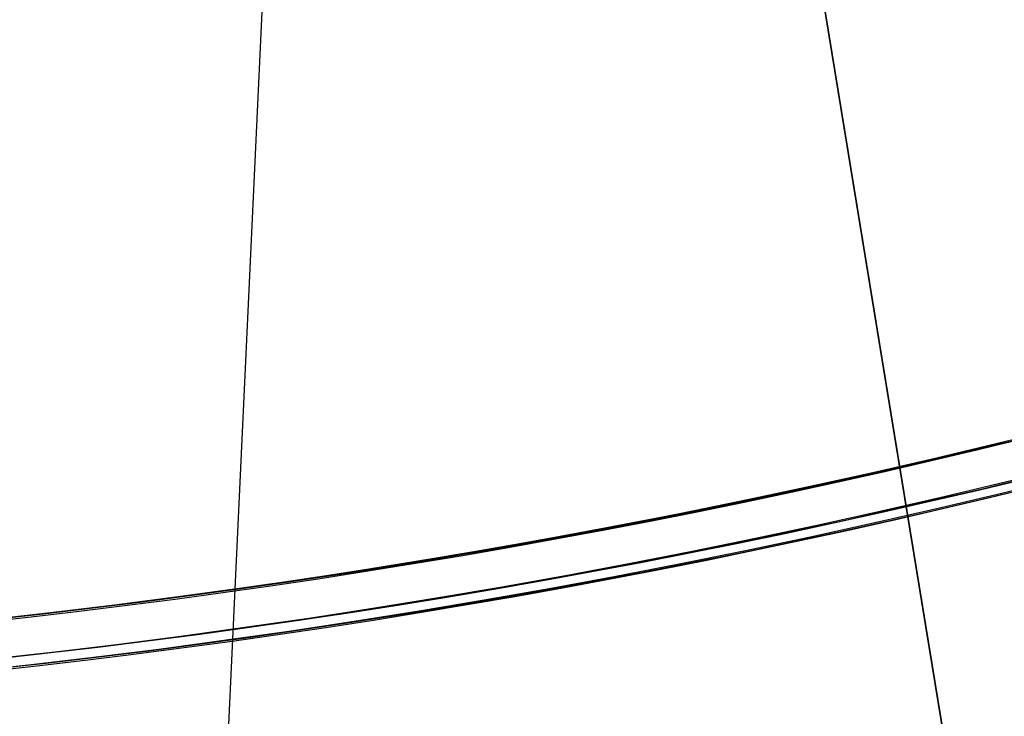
# Model space of a CAD drawing. Header units: millimetres. Extents: x -83 to 676, y -83 to 676.
# Tile 151 of 256: x 323 to 353, y 54 to 75. Entities that reach past the tile are written whole.
import ezdxf

# ---------------------------------------------------------------- set-up
doc = ezdxf.new("R2010")
doc.units = ezdxf.units.MM
doc.header["$MEASUREMENT"] = 0
doc.layers.add('IGES level 0', color=7, linetype='Continuous', true_color=0xff7878)

msp = doc.modelspace()

# ---------------------------------------------------------------- linework, layer by layer
at = {"layer": 'IGES level 0', "color": 254, "true_color": 0xcad1ee}
for p, q in [((338.8938845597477, 130.6747643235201, 48.0000000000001), (353.2156194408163, 43.34127756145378, 48.0000000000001)), ((353.2156194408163, 43.34127756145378, 47.0000000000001), (338.8938845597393, 130.6747643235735, 47.0000000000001))]:
    msp.add_line(p, q, dxfattribs=at)
at = {"layer": 'IGES level 0', "color": 140, "true_color": 0x00ccff}
for p, q in [((353.2156194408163, 43.34127756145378, 48.0000000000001), (338.8938845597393, 130.6747643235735, 48.0000000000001)), ((353.2156194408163, 43.34127756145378, 47.0000000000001), (338.8938845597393, 130.6747643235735, 47.0000000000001)), ((333.3732515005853, 129.7694409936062, 48.0000000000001), (329.1316807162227, 39.3917755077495, 48.0000000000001)), ((333.3732515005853, 129.7694409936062, 47.0000000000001), (329.1316807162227, 39.3917755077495, 47.0000000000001))]:
    msp.add_line(p, q, dxfattribs=at)
at = {"layer": 'IGES level 0', "color": 153, "true_color": 0x5393cf}
for centre, radius in [((296.5, 296.5), 296.5), ((296.5, 296.5, -1.19999999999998), 296.5000000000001), ((296.4999999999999, 296.4999999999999), 241), ((296.5, 296.4999999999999, -1.19999999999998), 241.0000000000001)]:
    msp.add_circle(centre, radius, dxfattribs=at)
at = {"layer": 'IGES level 0'}
for centre, radius in [((296.5, 296.5, 47), 296.5000000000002), ((296.5, 296.5), 296.5000000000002), ((296.5, 296.5, 47), 295.3000000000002), ((296.5, 296.5000000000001), 295.3000000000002)]:
    msp.add_circle(centre, radius, dxfattribs=at)
at = {"layer": 'IGES level 0', "color": 124, "true_color": 0x1aa180}
for centre, radius in [((296.5, 296.5, 47.0000000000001), 294.9999999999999), ((296.5, 296.5000000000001, 45.8000000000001), 294.9999999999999), ((296.5, 296.5, 47.0000000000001), 242.4999999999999), ((296.5, 296.5, 45.8000000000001), 242.4999999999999)]:
    msp.add_circle(centre, radius, dxfattribs=at)
at = {"layer": 'IGES level 0', "color": 31, "true_color": 0xffba87}
for centre, radius in [((296.5, 296.5000000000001), 242.2000000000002), ((296.5, 296.5000000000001, 47), 242.2000000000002), ((296.5, 296.5), 241.0000000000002), ((296.4999999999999, 296.4999999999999, 47), 241.0000000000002)]:
    msp.add_circle(centre, radius, dxfattribs=at)
at = {"layer": 'IGES level 0'}
for centre, radius, start, end in [((296.5, 296.5), 296.5000000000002, 225, 45), ((296.5, 296.5, 47), 296.5000000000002, 224.9999999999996, 45), ((296.5, 296.5, 23.5), 296.5000000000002, 225, 45), ((296.5, 296.5000000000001, 47), 295.3000000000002, 224.9999999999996, 44.99999999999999), ((296.5, 296.5000000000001), 295.3000000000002, 225, 44.99999999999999), ((296.5, 296.5, 23.5), 295.3000000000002, 225, 45.00000000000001)]:
    msp.add_arc(centre, radius, start, end, dxfattribs=at)
at = {"layer": 'IGES level 0', "color": 31, "true_color": 0xffba87}
for centre, radius, start, end in [((296.5, 296.5000000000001), 242.2000000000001, 135, 314.9999999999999), ((296.5000000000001, 296.5, 47), 242.2000000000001, 134.9999999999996, 315), ((296.5, 296.5, 23.5), 242.2000000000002, 135, 315), ((296.5000000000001, 296.5, 47), 241.0000000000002, 134.9999999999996, 315), ((296.5, 296.5), 241.0000000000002, 135, 315), ((296.5, 296.5, 23.5), 241.0000000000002, 135, 315)]:
    msp.add_arc(centre, radius, start, end, dxfattribs=at)
at = {"layer": 'IGES level 0', "color": 153, "true_color": 0x5393cf}
for centre, radius, start in [((296.5, 296.5, -1.19999999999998), 296.5, 164.9999999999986), ((296.5000000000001, 296.5000000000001), 296.5000000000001, 164.9999999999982), ((296.5000000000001, 296.5, -0.59999999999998), 296.5000000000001, 164.9999999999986), ((296.5, 296.4999999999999, -1.19999999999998), 241.0000000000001, 164.9999999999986), ((296.4999999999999, 296.5), 241.0000000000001, 164.9999999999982), ((296.5, 296.5, -0.59999999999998), 241, 164.9999999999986)]:
    msp.add_arc(centre, radius, start, 344.9999999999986, dxfattribs=at)
at = {"layer": 'IGES level 0', "color": 124, "true_color": 0x1aa180}
for centre, radius, start in [((296.5, 296.5, 45.8000000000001), 294.9999999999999, 164.9999999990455), ((296.4999999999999, 296.5, 47.0000000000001), 294.9999999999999, 164.9999999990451), ((296.5000000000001, 296.5, 46.4000000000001), 294.9999999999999, 164.9999999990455), ((296.5, 296.5, 45.8000000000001), 242.4999999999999, 164.9999999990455), ((296.5, 296.5000000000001, 47.00000000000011), 242.4999999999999, 164.9999999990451), ((296.4999999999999, 296.5, 46.4000000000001), 242.5, 164.9999999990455)]:
    msp.add_arc(centre, radius, start, 344.9999999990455, dxfattribs=at)

doc.saveas('drawing.dxf')
